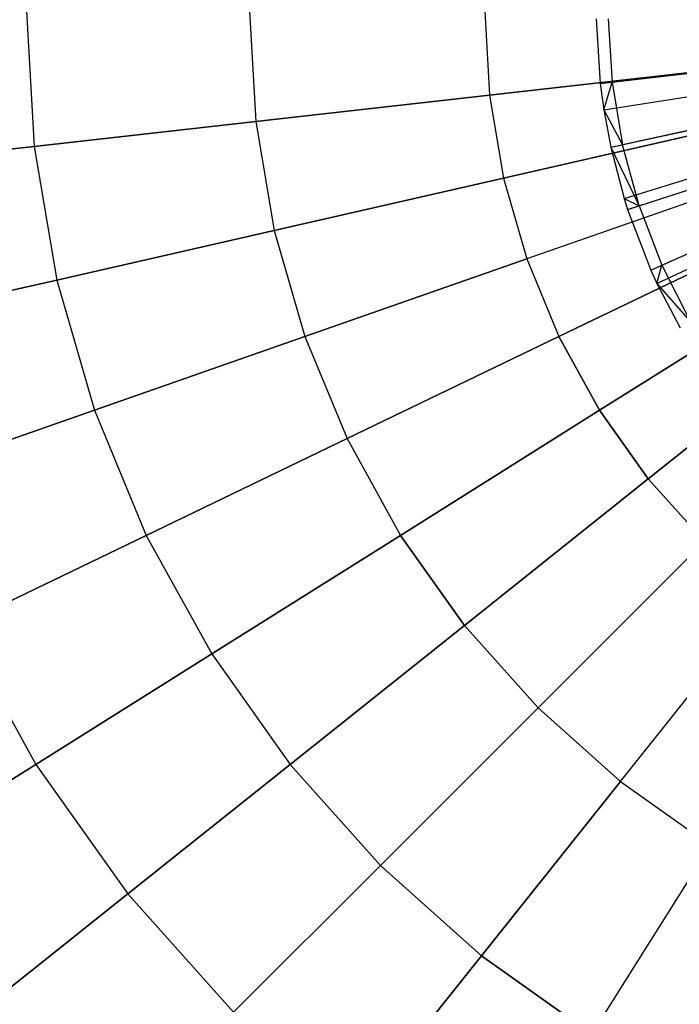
# Model space of a CAD drawing. Extents: x 0.2 to 44.2, y -21.9 to 24.
# Tile 5 of 239: x 9.3 to 11.6, y -17.4 to -14. Entities that reach past the tile are written whole.
import ezdxf

# ---------------------------------------------------------------- set-up
doc = ezdxf.new("R2010")
doc.units = 0
doc.header["$LTSCALE"] = 2.54
doc.layers.get('0').update_dxf_attribs({"color": 13, "linetype": 'CONTINUOUS'})

# ---------------------------------------------------------------- blocks, each defined once
blk = doc.blocks.new('GRUPUJ_2')
at = {"color": 0}
for p, q in [((7.3253, 4.2466, 7), (7.3396, 4.0192, 7)), ((7.3253, 4.2466, 7), (7.3396, 4.0192, 7)), ((7.3682, 4.2471, 7.0202), (7.3823, 4.024, 7.0202)), ((7.3682, 4.2471, 7.0202), (7.3823, 4.024, 7.0202)), ((7.3396, 4.0192, 7), (9.1678, 4.2273, 7.55)), ((7.3396, 4.0192, 7), (9.1678, 4.2273, 7.55)), ((7.3521, 3.9267, 7), (9.1701, 4.2104, 7.55)), ((7.3521, 3.9267, 7), (9.1701, 4.2104, 7.55)), ((7.3768, 3.7943, 7), (9.1746, 4.1863, 7.55)), ((7.3768, 3.7943, 7), (9.1746, 4.1863, 7.55)), ((7.4241, 3.6139, 7), (9.1832, 4.1534, 7.55)), ((7.4241, 3.6139, 7), (9.1832, 4.1534, 7.55)), ((7.4366, 3.5744, 7), (9.1855, 4.1462, 7.55)), ((7.4366, 3.5744, 7), (9.1855, 4.1462, 7.55)), ((7.5183, 3.3616, 7), (9.2004, 4.1074, 7.55)), ((7.5183, 3.3616, 7), (9.2004, 4.1074, 7.55)), ((7.5399, 3.3145, 7), (9.2043, 4.0989, 7.55)), ((7.5399, 3.3145, 7), (9.2043, 4.0989, 7.55)), ((7.3823, 4.024, 7.0202), (7.6549, 4.0551, 7.1401)), ((7.3823, 4.024, 7.0202), (7.6549, 4.0551, 7.1401)), ((7.3396, 4.0192, 7), (7.3823, 4.024, 7.0202)), ((7.3396, 4.0192, 7), (7.3823, 4.024, 7.0202)), ((7.3396, 4.0192, 7), (7.3521, 3.9267, 7)), ((7.3396, 4.0192, 7), (7.3521, 3.9267, 7)), ((7.3521, 3.9267, 7), (7.3823, 4.024, 7.0202)), ((7.3521, 3.9267, 7), (7.3823, 4.024, 7.0202)), ((7.3823, 4.024, 7.0202), (7.4188, 3.8034, 7.0202)), ((7.3823, 4.024, 7.0202), (7.4188, 3.8034, 7.0202)), ((7.3521, 3.9267, 7), (7.4188, 3.8034, 7.0202)), ((7.3521, 3.9267, 7), (7.3768, 3.7943, 7)), ((7.3521, 3.9267, 7), (7.4188, 3.8034, 7.0202)), ((7.3521, 3.9267, 7), (7.3768, 3.7943, 7)), ((7.6869, 3.8619, 7.1401), (7.4188, 3.8034, 7.0202)), ((7.6869, 3.8619, 7.1401), (7.4188, 3.8034, 7.0202)), ((7.3768, 3.7943, 7), (7.4188, 3.8034, 7.0202)), ((7.3768, 3.7943, 7), (7.4188, 3.8034, 7.0202)), ((7.3768, 3.7943, 7), (7.4241, 3.6139, 7)), ((7.3768, 3.7943, 7), (7.4774, 3.5877, 7.0202)), ((7.3768, 3.7943, 7), (7.4774, 3.5877, 7.0202)), ((7.3768, 3.7943, 7), (7.4241, 3.6139, 7)), ((7.4774, 3.5877, 7.0202), (7.4188, 3.8034, 7.0202)), ((7.4774, 3.5877, 7.0202), (7.4188, 3.8034, 7.0202)), ((7.4774, 3.5877, 7.0202), (7.7382, 3.673, 7.1401)), ((7.4774, 3.5877, 7.0202), (7.7382, 3.673, 7.1401)), ((7.4241, 3.6139, 7), (7.4774, 3.5877, 7.0202)), ((7.4241, 3.6139, 7), (7.4774, 3.5877, 7.0202)), ((7.4241, 3.6139, 7), (7.4366, 3.5744, 7)), ((7.4241, 3.6139, 7), (7.4366, 3.5744, 7)), ((7.4366, 3.5744, 7), (7.4774, 3.5877, 7.0202)), ((7.4366, 3.5744, 7), (7.4774, 3.5877, 7.0202)), ((7.4366, 3.5744, 7), (7.5183, 3.3616, 7)), ((7.4366, 3.5744, 7), (7.5183, 3.3616, 7)), ((7.4774, 3.5877, 7.0202), (7.5576, 3.379, 7.0202)), ((7.4774, 3.5877, 7.0202), (7.5576, 3.379, 7.0202)), ((7.5576, 3.379, 7.0202), (7.8084, 3.4902, 7.1401)), ((7.5576, 3.379, 7.0202), (7.8084, 3.4902, 7.1401)), ((7.5183, 3.3616, 7), (7.5576, 3.379, 7.0202)), ((7.5183, 3.3616, 7), (7.5576, 3.379, 7.0202)), ((7.5399, 3.3145, 7), (7.5576, 3.379, 7.0202)), ((7.5399, 3.3145, 7), (7.5576, 3.379, 7.0202)), ((7.5576, 3.379, 7.0202), (7.6584, 3.1795, 7.0202)), ((7.5576, 3.379, 7.0202), (7.6584, 3.1795, 7.0202)), ((7.5183, 3.3616, 7), (7.5399, 3.3145, 7)), ((7.5183, 3.3616, 7), (7.5399, 3.3145, 7)), ((7.5399, 3.3145, 7), (7.6584, 3.1795, 7.0202)), ((7.5399, 3.3145, 7), (7.6584, 3.1795, 7.0202)), ((7.5399, 3.3145, 7), (7.6211, 3.1582, 7)), ((7.5399, 3.3145, 7), (7.6211, 3.1582, 7))]:
    blk.add_line(p, q, dxfattribs=at)
blk = doc.blocks.new('KARO-10934_STL')
at = {"color": 0}
blk.add_blockref('GRUPUJ_2', (3.9714, -18.2138, 12.8689), dxfattribs=at)
blk = doc.blocks.new('GRUPUJ_1')
at = {"color": 0}
for p, q in [((9.0682, 8, 4.1675), (9.0949, 7.5235, 4.1675)), ((9.0682, 8, 17.7151), (9.0949, 7.5235, 17.7151)), ((9.0682, 8, 17.7151), (9.0949, 7.5235, 17.7151)), ((9.0682, 8, 4.1675), (9.0949, 7.5235, 4.1675)), ((9.8534, 8, 3.7335), (9.8752, 7.6114, 3.7335)), ((9.8534, 8, 18.149), (9.8752, 7.6114, 18.149)), ((9.8534, 8, 18.149), (9.8752, 7.6114, 18.149)), ((9.8534, 8, 3.7335), (9.8752, 7.6114, 3.7335)), ((10.6822, 8, 3.3902), (10.6988, 7.7042, 3.3902)), ((10.6822, 8, 3.3902), (10.6988, 7.7042, 3.3902)), ((10.6822, 8, 18.4923), (10.6988, 7.7042, 18.4923)), ((10.6822, 8, 18.4923), (10.6988, 7.7042, 18.4923)), ((11.5555, 7.8007, 3.1418), (10.6988, 7.7042, 3.3902)), ((11.5555, 7.8007, 3.1418), (10.6988, 7.7042, 3.3902)), ((10.6988, 7.7042, 18.4923), (11.5555, 7.8007, 18.7407)), ((10.6988, 7.7042, 18.4923), (11.5555, 7.8007, 18.7407)), ((10.6988, 7.7042, 3.3902), (9.8752, 7.6114, 3.7335)), ((9.8752, 7.6114, 18.149), (10.6988, 7.7042, 18.4923)), ((9.8752, 7.6114, 18.149), (10.6988, 7.7042, 18.4923)), ((10.6988, 7.7042, 3.3902), (9.8752, 7.6114, 3.7335)), ((10.6988, 7.7042, 3.3902), (10.7484, 7.412, 3.3902)), ((10.6988, 7.7042, 18.4923), (10.7484, 7.412, 18.4923)), ((10.6988, 7.7042, 3.3902), (10.7484, 7.412, 3.3902)), ((10.6988, 7.7042, 18.4923), (10.7484, 7.412, 18.4923)), ((9.0949, 7.5235, 17.7151), (9.8752, 7.6114, 18.149)), ((9.8752, 7.6114, 3.7335), (9.0949, 7.5235, 4.1675)), ((9.0949, 7.5235, 17.7151), (9.8752, 7.6114, 18.149)), ((9.8752, 7.6114, 3.7335), (9.0949, 7.5235, 4.1675)), ((9.8752, 7.6114, 18.149), (9.9404, 7.2276, 18.149)), ((9.8752, 7.6114, 3.7335), (9.9404, 7.2276, 3.7335)), ((9.8752, 7.6114, 18.149), (9.9404, 7.2276, 18.149)), ((9.8752, 7.6114, 3.7335), (9.9404, 7.2276, 3.7335)), ((10.7484, 7.412, 3.3902), (11.5889, 7.6039, 3.1418)), ((11.5889, 7.6039, 18.7407), (10.7484, 7.412, 18.4923)), ((11.5889, 7.6039, 18.7407), (10.7484, 7.412, 18.4923)), ((10.7484, 7.412, 3.3902), (11.5889, 7.6039, 3.1418)), ((8.3679, 7.4415, 17.1959), (9.0949, 7.5235, 17.7151)), ((9.0949, 7.5235, 4.1675), (8.3679, 7.4415, 4.6866)), ((8.3679, 7.4415, 17.1959), (9.0949, 7.5235, 17.7151)), ((9.0949, 7.5235, 4.1675), (8.3679, 7.4415, 4.6866)), ((9.0949, 7.5235, 17.7151), (9.1749, 7.0529, 17.7151)), ((9.0949, 7.5235, 4.1675), (9.1749, 7.0529, 4.1675)), ((9.0949, 7.5235, 17.7151), (9.1749, 7.0529, 17.7151)), ((9.0949, 7.5235, 4.1675), (9.1749, 7.0529, 4.1675)), ((10.7484, 7.412, 18.4923), (9.9404, 7.2276, 18.149)), ((9.9404, 7.2276, 3.7335), (10.7484, 7.412, 3.3902)), ((9.9404, 7.2276, 3.7335), (10.7484, 7.412, 3.3902)), ((10.7484, 7.412, 18.4923), (9.9404, 7.2276, 18.149)), ((10.7484, 7.412, 18.4923), (10.8305, 7.1273, 18.4923)), ((10.7484, 7.412, 3.3902), (10.8305, 7.1273, 3.3902)), ((10.7484, 7.412, 3.3902), (10.8305, 7.1273, 3.3902)), ((10.7484, 7.412, 18.4923), (10.8305, 7.1273, 18.4923)), ((11.6442, 7.412, 3.1418), (10.8305, 7.1273, 3.3902)), ((11.6442, 7.412, 18.7407), (10.8305, 7.1273, 18.4923)), ((11.6442, 7.412, 18.7407), (10.8305, 7.1273, 18.4923)), ((11.6442, 7.412, 3.1418), (10.8305, 7.1273, 3.3902)), ((9.9404, 7.2276, 18.149), (9.1749, 7.0529, 17.7151)), ((9.1749, 7.0529, 4.1675), (9.9404, 7.2276, 3.7335)), ((9.1749, 7.0529, 4.1675), (9.9404, 7.2276, 3.7335)), ((9.9404, 7.2276, 18.149), (9.1749, 7.0529, 17.7151)), ((9.9404, 7.2276, 3.7335), (10.0481, 6.8536, 3.7335)), ((9.9404, 7.2276, 3.7335), (10.0481, 6.8536, 3.7335)), ((9.9404, 7.2276, 18.149), (10.0481, 6.8536, 18.149)), ((9.9404, 7.2276, 18.149), (10.0481, 6.8536, 18.149)), ((10.9439, 6.8536, 3.3902), (11.7206, 7.2276, 3.1418)), ((11.7206, 7.2276, 18.7407), (10.9439, 6.8536, 18.4923)), ((11.7206, 7.2276, 18.7407), (10.9439, 6.8536, 18.4923)), ((10.9439, 6.8536, 3.3902), (11.7206, 7.2276, 3.1418)), ((10.8305, 7.1273, 3.3902), (10.0481, 6.8536, 3.7335)), ((10.0481, 6.8536, 18.149), (10.8305, 7.1273, 18.4923)), ((10.8305, 7.1273, 3.3902), (10.0481, 6.8536, 3.7335)), ((10.0481, 6.8536, 18.149), (10.8305, 7.1273, 18.4923)), ((10.8305, 7.1273, 3.3902), (10.9439, 6.8536, 3.3902)), ((10.8305, 7.1273, 3.3902), (10.9439, 6.8536, 3.3902)), ((10.8305, 7.1273, 18.4923), (10.9439, 6.8536, 18.4923)), ((10.8305, 7.1273, 18.4923), (10.9439, 6.8536, 18.4923)), ((9.1749, 7.0529, 17.7151), (8.4616, 6.8901, 17.1959)), ((8.4616, 6.8901, 4.6866), (9.1749, 7.0529, 4.1675)), ((8.4616, 6.8901, 4.6866), (9.1749, 7.0529, 4.1675)), ((9.1749, 7.0529, 17.7151), (8.4616, 6.8901, 17.1959)), ((9.1749, 7.0529, 4.1675), (9.307, 6.5942, 4.1675)), ((9.1749, 7.0529, 17.7151), (9.307, 6.5942, 17.7151)), ((9.1749, 7.0529, 4.1675), (9.307, 6.5942, 4.1675)), ((9.1749, 7.0529, 17.7151), (9.307, 6.5942, 17.7151)), ((11.8171, 7.0529, 18.7407), (11.0872, 6.5942, 18.4923)), ((11.8171, 7.0529, 18.7407), (11.0872, 6.5942, 18.4923)), ((11.0872, 6.5942, 3.3902), (11.8171, 7.0529, 3.1418)), ((11.0872, 6.5942, 3.3902), (11.8171, 7.0529, 3.1418)), ((11.9326, 6.8901, 18.7407), (11.2586, 6.3526, 18.4923)), ((11.2586, 6.3526, 3.3902), (11.9326, 6.8901, 3.1418)), ((11.9326, 6.8901, 18.7407), (11.2586, 6.3526, 18.4923)), ((11.2586, 6.3526, 3.3902), (11.9326, 6.8901, 3.1418)), ((10.0481, 6.8536, 3.7335), (9.307, 6.5942, 4.1675)), ((9.307, 6.5942, 17.7151), (10.0481, 6.8536, 18.149)), ((10.0481, 6.8536, 3.7335), (9.307, 6.5942, 4.1675)), ((9.307, 6.5942, 17.7151), (10.0481, 6.8536, 18.149)), ((10.0481, 6.8536, 3.7335), (10.1971, 6.494, 3.7335)), ((10.0481, 6.8536, 3.7335), (10.1971, 6.494, 3.7335)), ((10.0481, 6.8536, 18.149), (10.1971, 6.494, 18.149)), ((10.0481, 6.8536, 18.149), (10.1971, 6.494, 18.149)), ((10.1971, 6.494, 3.7335), (10.9439, 6.8536, 3.3902)), ((10.9439, 6.8536, 18.4923), (10.1971, 6.494, 18.149)), ((10.9439, 6.8536, 18.4923), (10.1971, 6.494, 18.149)), ((10.1971, 6.494, 3.7335), (10.9439, 6.8536, 3.3902)), ((11.0872, 6.5942, 18.4923), (10.9439, 6.8536, 18.4923)), ((11.0872, 6.5942, 18.4923), (10.9439, 6.8536, 18.4923)), ((10.9439, 6.8536, 3.3902), (11.0872, 6.5942, 3.3902)), ((10.9439, 6.8536, 3.3902), (11.0872, 6.5942, 3.3902)), ((9.307, 6.5942, 4.1675), (8.6164, 6.3526, 4.6866)), ((9.307, 6.5942, 4.1675), (8.6164, 6.3526, 4.6866)), ((8.6164, 6.3526, 17.1959), (9.307, 6.5942, 17.7151)), ((8.6164, 6.3526, 17.1959), (9.307, 6.5942, 17.7151)), ((9.307, 6.5942, 4.1675), (9.4897, 6.1533, 4.1675)), ((9.307, 6.5942, 4.1675), (9.4897, 6.1533, 4.1675)), ((9.307, 6.5942, 17.7151), (9.4897, 6.1533, 17.7151)), ((9.307, 6.5942, 17.7151), (9.4897, 6.1533, 17.7151)), ((11.0872, 6.5942, 18.4923), (10.3854, 6.1533, 18.149)), ((11.0872, 6.5942, 18.4923), (10.3854, 6.1533, 18.149)), ((10.3854, 6.1533, 3.7335), (11.0872, 6.5942, 3.3902)), ((10.3854, 6.1533, 3.7335), (11.0872, 6.5942, 3.3902)), ((11.2586, 6.3526, 18.4923), (11.0872, 6.5942, 18.4923)), ((11.2586, 6.3526, 18.4923), (11.0872, 6.5942, 18.4923)), ((11.0872, 6.5942, 3.3902), (11.2586, 6.3526, 3.3902)), ((11.0872, 6.5942, 3.3902), (11.2586, 6.3526, 3.3902)), ((9.4897, 6.1533, 4.1675), (10.1971, 6.494, 3.7335)), ((10.1971, 6.494, 18.149), (9.4897, 6.1533, 17.7151)), ((9.4897, 6.1533, 4.1675), (10.1971, 6.494, 3.7335)), ((10.1971, 6.494, 18.149), (9.4897, 6.1533, 17.7151)), ((10.1971, 6.494, 18.149), (10.3854, 6.1533, 18.149)), ((10.1971, 6.494, 3.7335), (10.3854, 6.1533, 3.7335)), ((10.1971, 6.494, 3.7335), (10.3854, 6.1533, 3.7335)), ((10.1971, 6.494, 18.149), (10.3854, 6.1533, 18.149)), ((11.2586, 6.3526, 18.4923), (10.6106, 5.8358, 18.149)), ((11.2586, 6.3526, 18.4923), (10.6106, 5.8358, 18.149)), ((10.6106, 5.8358, 3.7335), (11.2586, 6.3526, 3.3902)), ((10.6106, 5.8358, 3.7335), (11.2586, 6.3526, 3.3902)), ((11.4561, 6.1317, 18.4923), (11.2586, 6.3526, 18.4923)), ((11.2586, 6.3526, 3.3902), (11.4561, 6.1317, 3.3902)), ((11.2586, 6.3526, 3.3902), (11.4561, 6.1317, 3.3902)), ((11.4561, 6.1317, 18.4923), (11.2586, 6.3526, 18.4923)), ((8.8305, 5.8358, 4.6866), (9.4897, 6.1533, 4.1675)), ((9.4897, 6.1533, 17.7151), (8.8305, 5.8358, 17.1959)), ((8.8305, 5.8358, 4.6866), (9.4897, 6.1533, 4.1675)), ((9.4897, 6.1533, 17.7151), (8.8305, 5.8358, 17.1959)), ((9.4897, 6.1533, 4.1675), (9.7206, 5.7355, 4.1675)), ((9.4897, 6.1533, 4.1675), (9.7206, 5.7355, 4.1675)), ((9.4897, 6.1533, 17.7151), (9.7206, 5.7355, 17.7151)), ((9.4897, 6.1533, 17.7151), (9.7206, 5.7355, 17.7151)), ((10.3854, 6.1533, 18.149), (9.7206, 5.7355, 17.7151)), ((9.7206, 5.7355, 4.1675), (10.3854, 6.1533, 3.7335)), ((9.7206, 5.7355, 4.1675), (10.3854, 6.1533, 3.7335)), ((10.3854, 6.1533, 18.149), (9.7206, 5.7355, 17.7151)), ((10.6106, 5.8358, 18.149), (10.3854, 6.1533, 18.149)), ((10.6106, 5.8358, 18.149), (10.3854, 6.1533, 18.149)), ((10.3854, 6.1533, 3.7335), (10.6106, 5.8358, 3.7335)), ((10.3854, 6.1533, 3.7335), (10.6106, 5.8358, 3.7335)), ((11.4561, 6.1317, 18.4923), (10.87, 5.5456, 18.149)), ((10.87, 5.5456, 3.7335), (11.4561, 6.1317, 3.3902)), ((10.87, 5.5456, 3.7335), (11.4561, 6.1317, 3.3902)), ((11.4561, 6.1317, 18.4923), (10.87, 5.5456, 18.149)), ((11.1603, 5.2862, 3.7335), (11.677, 5.9342, 3.3902)), ((11.1603, 5.2862, 3.7335), (11.677, 5.9342, 3.3902)), ((11.1603, 5.2862, 18.149), (11.677, 5.9342, 18.4923)), ((11.1603, 5.2862, 18.149), (11.677, 5.9342, 18.4923)), ((8.8305, 5.8358, 17.1959), (9.101, 5.3463, 17.1959)), ((8.8305, 5.8358, 4.6866), (9.101, 5.3463, 4.6866)), ((8.8305, 5.8358, 4.6866), (9.101, 5.3463, 4.6866)), ((8.8305, 5.8358, 17.1959), (9.101, 5.3463, 17.1959)), ((10.6106, 5.8358, 18.149), (9.9968, 5.3463, 17.7151)), ((9.9968, 5.3463, 4.1675), (10.6106, 5.8358, 3.7335)), ((10.6106, 5.8358, 18.149), (9.9968, 5.3463, 17.7151)), ((9.9968, 5.3463, 4.1675), (10.6106, 5.8358, 3.7335)), ((10.87, 5.5456, 18.149), (10.6106, 5.8358, 18.149)), ((10.87, 5.5456, 18.149), (10.6106, 5.8358, 18.149)), ((10.6106, 5.8358, 3.7335), (10.87, 5.5456, 3.7335)), ((10.6106, 5.8358, 3.7335), (10.87, 5.5456, 3.7335)), ((9.7206, 5.7355, 17.7151), (9.101, 5.3463, 17.1959)), ((9.101, 5.3463, 4.6866), (9.7206, 5.7355, 4.1675)), ((9.101, 5.3463, 4.6866), (9.7206, 5.7355, 4.1675)), ((9.7206, 5.7355, 17.7151), (9.101, 5.3463, 17.1959)), ((9.7206, 5.7355, 17.7151), (9.9968, 5.3463, 17.7151)), ((9.7206, 5.7355, 17.7151), (9.9968, 5.3463, 17.7151)), ((9.7206, 5.7355, 4.1675), (9.9968, 5.3463, 4.1675)), ((9.7206, 5.7355, 4.1675), (9.9968, 5.3463, 4.1675)), ((10.87, 5.5456, 18.149), (10.3148, 4.9904, 17.7151)), ((10.87, 5.5456, 18.149), (10.3148, 4.9904, 17.7151)), ((10.3148, 4.9904, 4.1675), (10.87, 5.5456, 3.7335)), ((10.3148, 4.9904, 4.1675), (10.87, 5.5456, 3.7335)), ((11.1603, 5.2862, 18.149), (10.87, 5.5456, 18.149)), ((10.87, 5.5456, 3.7335), (11.1603, 5.2862, 3.7335)), ((10.87, 5.5456, 3.7335), (11.1603, 5.2862, 3.7335)), ((11.1603, 5.2862, 18.149), (10.87, 5.5456, 18.149)), ((9.101, 5.3463, 17.1959), (8.5346, 4.9904, 16.5981)), ((9.101, 5.3463, 17.1959), (8.5346, 4.9904, 16.5981)), ((8.5346, 4.9904, 5.2844), (9.101, 5.3463, 4.6866)), ((8.5346, 4.9904, 5.2844), (9.101, 5.3463, 4.6866)), ((9.101, 5.3463, 17.1959), (9.4247, 4.8901, 17.1959)), ((9.101, 5.3463, 17.1959), (9.4247, 4.8901, 17.1959)), ((9.101, 5.3463, 4.6866), (9.4247, 4.8901, 4.6866)), ((9.101, 5.3463, 4.6866), (9.4247, 4.8901, 4.6866)), ((9.4247, 4.8901, 4.6866), (9.9968, 5.3463, 4.1675)), ((9.9968, 5.3463, 17.7151), (9.4247, 4.8901, 17.1959)), ((9.9968, 5.3463, 17.7151), (9.4247, 4.8901, 17.1959)), ((9.4247, 4.8901, 4.6866), (9.9968, 5.3463, 4.1675)), ((10.3148, 4.9904, 17.7151), (9.9968, 5.3463, 17.7151)), ((9.9968, 5.3463, 4.1675), (10.3148, 4.9904, 4.1675)), ((9.9968, 5.3463, 4.1675), (10.3148, 4.9904, 4.1675)), ((10.3148, 4.9904, 17.7151), (9.9968, 5.3463, 17.7151)), ((10.6707, 4.6723, 4.1675), (11.1603, 5.2862, 3.7335)), ((11.1603, 5.2862, 18.149), (10.6707, 4.6723, 17.7151)), ((10.6707, 4.6723, 4.1675), (11.1603, 5.2862, 3.7335)), ((11.1603, 5.2862, 18.149), (10.6707, 4.6723, 17.7151)), ((11.1603, 5.2862, 3.7335), (11.4777, 5.061, 3.7335)), ((11.1603, 5.2862, 3.7335), (11.4777, 5.061, 3.7335)), ((11.1603, 5.2862, 18.149), (11.4777, 5.061, 18.149)), ((11.1603, 5.2862, 18.149), (11.4777, 5.061, 18.149)), ((11.06, 4.3961, 4.1675), (11.4777, 5.061, 3.7335)), ((11.06, 4.3961, 4.1675), (11.4777, 5.061, 3.7335)), ((11.06, 4.3961, 17.7151), (11.4777, 5.061, 18.149)), ((11.06, 4.3961, 17.7151), (11.4777, 5.061, 18.149)), ((10.3148, 4.9904, 17.7151), (9.7974, 4.473, 17.1959)), ((9.7974, 4.473, 4.6866), (10.3148, 4.9904, 4.1675)), ((9.7974, 4.473, 4.6866), (10.3148, 4.9904, 4.1675)), ((10.3148, 4.9904, 17.7151), (9.7974, 4.473, 17.1959)), ((10.6707, 4.6723, 17.7151), (10.3148, 4.9904, 17.7151)), ((10.6707, 4.6723, 17.7151), (10.3148, 4.9904, 17.7151)), ((10.3148, 4.9904, 4.1675), (10.6707, 4.6723, 4.1675)), ((10.3148, 4.9904, 4.1675), (10.6707, 4.6723, 4.1675)), ((8.9017, 4.473, 5.2844), (9.4247, 4.8901, 4.6866)), ((9.4247, 4.8901, 17.1959), (8.9017, 4.473, 16.5981)), ((9.4247, 4.8901, 17.1959), (8.9017, 4.473, 16.5981)), ((8.9017, 4.473, 5.2844), (9.4247, 4.8901, 4.6866)), ((9.4247, 4.8901, 4.6866), (9.7974, 4.473, 4.6866)), ((9.4247, 4.8901, 4.6866), (9.7974, 4.473, 4.6866)), ((9.4247, 4.8901, 17.1959), (9.7974, 4.473, 17.1959)), ((9.4247, 4.8901, 17.1959), (9.7974, 4.473, 17.1959)), ((10.6707, 4.6723, 17.7151), (10.2145, 4.1003, 17.1959)), ((10.6707, 4.6723, 17.7151), (10.2145, 4.1003, 17.1959)), ((10.2145, 4.1003, 4.6866), (10.6707, 4.6723, 4.1675)), ((10.2145, 4.1003, 4.6866), (10.6707, 4.6723, 4.1675)), ((10.6707, 4.6723, 4.1675), (11.06, 4.3961, 4.1675)), ((11.06, 4.3961, 17.7151), (10.6707, 4.6723, 17.7151)), ((10.6707, 4.6723, 4.1675), (11.06, 4.3961, 4.1675)), ((11.06, 4.3961, 17.7151), (10.6707, 4.6723, 17.7151))]:
    blk.add_line(p, q, dxfattribs=at)
blk = doc.blocks.new('GRUPUJ_3')
at = {"color": 0}
for name, p in [('GRUPUJ_1', (0, 0)), ('KARO-10934_STL', (-0.2222, 21.9402, -1.2505))]:
    blk.add_blockref(name, p, dxfattribs=at)

msp = doc.modelspace()

# ---------------------------------------------------------------- block references
at = {"color": 0}
msp.add_blockref('GRUPUJ_3', (0.2222, -21.9402, 1.2505), dxfattribs=at)

doc.saveas('drawing.dxf')
